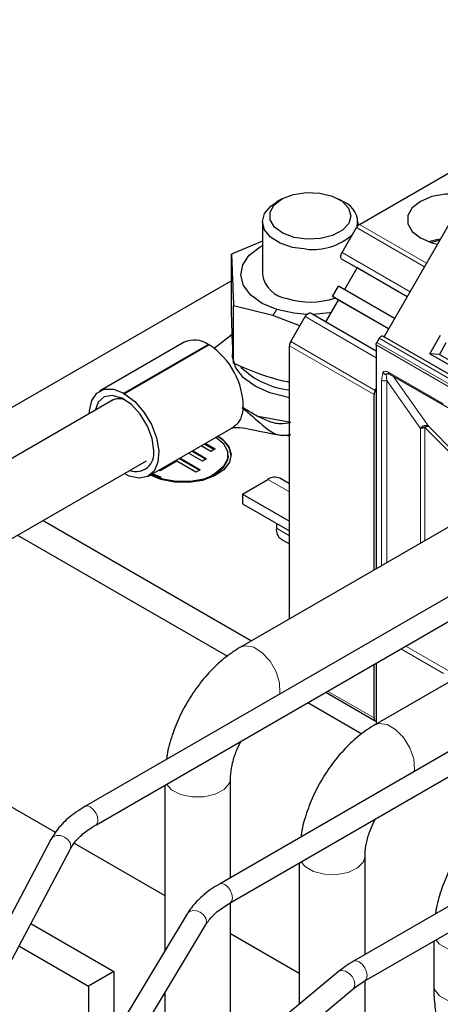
# Model space of a CAD drawing. Header units: millimetres. Extents: x 5 to 418, y 2 to 292.
# Tile 43 of 53: x 339 to 349, y 128 to 150. Entities that reach past the tile are written whole.
import ezdxf

# ---------------------------------------------------------------- set-up
doc = ezdxf.new("R2010")
doc.units = ezdxf.units.MM

msp = doc.modelspace()

# ---------------------------------------------------------------- linework, layer by layer
at = {"color": 7, "linetype": 'Continuous', "lineweight": 25}
for p, q in [((346.9887, 145.8263), (354.8954, 150.3907)), ((345.2474, 146.3875), (345.1342, 146.3222)), ((346.643, 146.3222), (346.5298, 146.3875)), ((347.5355, 143.3175), (349.2022, 146.2043)), ((344.8219, 145.8868), (344.8219, 144.711)), ((346.9553, 145.7999), (346.9553, 145.8868)), ((346.6015, 145.2007), (346.922, 145.7559)), ((344.8219, 145.4555), (344.1327, 145.1661)), ((344.1327, 143.8845), (344.1327, 145.1661)), ((346.9348, 144.8542), (346.6015, 145.0467)), ((346.6548, 144.3693), (346.9348, 144.8542)), ((348.0508, 144.21), (346.9348, 144.8542)), ((344.1327, 144.5678), (337.4033, 140.683)), ((346.3881, 144.2153), (346.5215, 144.4462)), ((347.7708, 143.725), (346.5215, 144.4462)), ((346.2415, 143.6534), (346.5215, 144.1383)), ((347.6375, 143.4941), (346.3881, 144.2153)), ((346.5215, 144.1383), (346.3881, 144.2153)), ((347.6374, 143.4941), (346.5215, 144.1383)), ((345.0566, 143.7924), (344.1787, 144.011)), ((344.1787, 142.7293), (344.1787, 144.011)), ((345.9081, 143.8458), (347.3594, 143.008)), ((345.6559, 143.563), (345.0566, 143.7924)), ((345.4542, 143.2136), (345.7748, 143.7689)), ((343.7466, 143.0628), (344.1509, 143.3803)), ((343.0792, 143.1976), (341.1936, 142.1091)), ((341.7308, 142.0603), (343.6164, 143.1489)), ((347.4289, 143.2867), (347.3759, 143.1951)), ((350.507, 141.6021), (347.5089, 143.3329)), ((348.5576, 142.9431), (348.7975, 143.3587)), ((348.9169, 143.1821), (348.7702, 142.9281)), ((343.6353, 143.138), (341.7497, 142.0494)), ((344.1553, 143.0997), (344.1553, 142.9255)), ((345.4266, 137.0294), (345.4266, 143.1207)), ((347.3594, 143.1393), (347.3594, 138.1452)), ((348.5576, 142.9431), (349.6983, 142.2846)), ((348.7702, 142.9281), (348.5576, 142.9431)), ((348.7702, 142.9281), (349.7449, 142.3653)), ((347.6494, 142.4929), (350.1007, 141.0778)), ((347.3399, 142.1251), (347.3594, 142.1589)), ((341.4932, 141.9106), (331.5559, 136.1739)), ((347.3122, 138.118), (347.3122, 142.0322)), ((345.46, 141.4061), (344.727, 141.5451)), ((342.2869, 140.2153), (344.1762, 141.306)), ((343.2483, 140.7703), (343.5596, 140.59)), ((343.2671, 140.7812), (343.5785, 140.6009)), ((343.6732, 140.764), (343.4557, 140.8901)), ((343.5312, 140.9336), (343.7488, 140.8075)), ((343.55, 140.9445), (343.7677, 140.8184)), ((343.7677, 140.8184), (343.6732, 140.764)), ((332.3292, 134.8344), (342.2388, 140.5551)), ((342.9183, 140.5471), (342.5406, 140.3298)), ((343.3419, 140.3018), (342.9183, 140.5471)), ((342.9655, 140.6071), (343.4174, 140.3452)), ((342.9843, 140.6179), (343.4363, 140.3561)), ((343.484, 140.5465), (343.1729, 140.7268)), ((343.5785, 140.6009), (343.484, 140.5465)), ((344.0602, 140.6613), (344.0602, 140.683)), ((342.5406, 140.3298), (342.5129, 140.3458)), ((343.4363, 140.3561), (343.3419, 140.3018)), ((342.57, 140.1798), (342.3717, 140.2643)), ((344.3801, 139.8125), (344.9458, 140.139)), ((345.4266, 140.0418), (345.2124, 140.1654)), ((344.3801, 139.8125), (345.4266, 139.2083)), ((344.3801, 139.8125), (344.3801, 139.5947)), ((349.6703, 139.4793), (344.334, 136.3987)), ((344.3801, 139.5947), (345.4266, 138.9906)), ((339.9319, 139.2233), (344.5794, 136.5404)), ((345.1343, 139.1593), (345.1343, 139.0503)), ((339.3661, 138.8967), (344.0436, 136.1965)), ((345.2448, 138.8061), (345.4266, 138.7012)), ((350.2115, 138.2424), (340.866, 132.8473)), ((341.106, 132.4316), (350.2115, 137.6881)), ((352.6685, 137.7485), (347.3322, 134.6679)), ((353.2096, 136.5116), (343.8641, 131.1165)), ((344.1041, 130.7008), (353.2096, 135.9573)), ((347.3122, 134.8201), (347.3122, 136.0144)), ((347.3594, 136.0416), (347.3594, 134.6836)), ((334.0485, 135.8269), (340.214, 132.2677)), ((346.2388, 135.3947), (347.3399, 134.7591)), ((345.8356, 135.162), (347.0417, 134.4657)), ((356.2078, 134.7962), (346.8556, 129.3973)), ((347.1089, 128.9585), (356.2078, 134.2112)), ((342.6474, 133.3215), (342.6474, 129.6232)), ((344.1141, 131.2608), (344.1141, 133.4774)), ((340.109, 132.1127), (336.2917, 124.8952)), ((340.6291, 132.028), (342.6474, 130.8629)), ((336.716, 124.6708), (340.5333, 131.8883)), ((347.1122, 129.5454), (347.1122, 131.7466)), ((345.6455, 131.5907), (345.6455, 128.4384)), ((344.1141, 127.1645), (344.1141, 130.7066)), ((343.1456, 130.4499), (340.299, 125.7267)), ((339.6595, 130.2361), (341.514, 129.1656)), ((340.7102, 125.4789), (343.5567, 130.2021)), ((344.1141, 130.0162), (345.6455, 129.1321)), ((348.6437, 129.8445), (348.6437, 128.8618)), ((339.3949, 129.7358), (340.9483, 128.839)), ((346.515, 129.1618), (339.5347, 123.355)), ((341.514, 129.1656), (340.9483, 128.839)), ((341.514, 129.1656), (341.514, 127.7425)), ((347.1122, 122.3183), (347.1122, 128.9604)), ((339.8588, 122.9655), (346.8391, 128.7723)), ((340.9483, 128.839), (340.9483, 126.8039)), ((342.6474, 128.6933), (342.6474, 125.9444))]:
    msp.add_line(p, q, dxfattribs=at)
at = {"color": 7, "linetype": 'Continuous', "lineweight": 18}
for p, q in [((346.9887, 145.8263), (348.4852, 144.9624)), ((348.438, 144.8807), (346.922, 145.7559)), ((346.6015, 145.2007), (348.1175, 144.3255)), ((348.0508, 144.21), (346.6015, 145.0467)), ((345.1462, 143.9277), (345.0566, 143.7924)), ((347.3594, 142.8541), (345.7748, 143.7689)), ((345.4542, 143.2136), (347.3399, 142.1251)), ((350.3741, 141.4643), (347.3759, 143.1951)), ((350.427, 141.556), (347.4289, 143.2867)), ((347.3122, 142.0322), (345.4266, 143.1207)), ((350.3575, 141.4086), (347.3594, 143.1393)), ((347.4819, 142.3478), (347.5063, 142.5232)), ((347.6328, 142.5295), (348.8584, 141.822)), ((347.4819, 138.216), (347.4819, 142.3478)), ((347.5951, 142.3478), (347.5833, 142.4887)), ((347.5951, 142.3478), (348.3481, 141.2767)), ((347.5951, 138.2813), (347.5951, 142.3478)), ((347.7382, 142.4416), (348.5239, 141.3237)), ((344.3661, 141.7391), (344.4048, 141.712)), ((348.3481, 141.2767), (348.3479, 138.7158)), ((349.0409, 140.7004), (348.4423, 141.2991)), ((348.4423, 141.2991), (348.4423, 138.7703)), ((348.5239, 141.3237), (349.1226, 140.725)), ((344.9458, 140.139), (345.4266, 139.8614)), ((345.1343, 139.0503), (345.4266, 138.8816)), ((348.8584, 135.8122), (347.9102, 136.3596)), ((349.1996, 135.7459), (348.0234, 136.4249)), ((346.2778, 135.4173), (347.3122, 134.8201))]:
    msp.add_line(p, q, dxfattribs=at)
at = {"color": 7, "linetype": 'Continuous', "lineweight": 25, "flags": 128}
for points in [[(345.8181, 145.4957), (345.5284, 145.5372), (345.2778, 145.6307), (345.0933, 145.7661), (344.995, 145.9288), (344.9936, 146.1011), (345.0891, 146.2644), (345.2713, 146.4009), (345.5204, 146.4958), (345.8093, 146.5389), (346.1069, 146.5255), (346.3808, 146.4571), (346.6014, 146.341), (346.7447, 146.1898), (346.7953, 146.02), (346.7476, 145.8499), (346.6068, 145.698), (346.3882, 145.5807), (346.1154, 145.5107), (345.8181, 145.4957)], [(349.3276, 146.4871), (349.2129, 146.5016), (348.9, 146.5016), (348.6024, 146.4458), (348.3493, 146.3396), (348.1654, 146.1935), (348.0687, 146.0217), (348.0687, 145.8411), (348.1654, 145.6693), (348.3493, 145.5232), (348.6024, 145.4171), (348.7293, 145.3859)], [(345.8057, 145.2729), (345.4959, 145.3143), (345.221, 145.4066), (345.0055, 145.5415), (344.8684, 145.7071), (344.8219, 145.8887), (344.8703, 146.0701), (345.0091, 146.2353), (345.1342, 146.3222)], [(345.1462, 143.9277), (344.8203, 144.0653), (344.5672, 144.247), (344.4042, 144.4602), (344.3423, 144.6905), (344.3858, 144.9223), (344.5317, 145.1396), (344.7701, 145.3277), (344.8219, 145.3576)], [(348.5275, 145.4415), (348.7049, 145.492), (348.7883, 145.5077)], [(348.7658, 145.4636), (348.7048, 145.4507), (348.594, 145.4196)], [(346.6015, 145.0467), (346.5897, 145.0564), (346.581, 145.0702), (346.5757, 145.0876), (346.5738, 145.1078), (346.5757, 145.13), (346.581, 145.1536), (346.5897, 145.1774), (346.6015, 145.2007)], [(345.8146, 143.8192), (345.5227, 143.8435), (345.1462, 143.9277)], [(345.7748, 143.7689), (345.7891, 143.7906), (345.8054, 143.8101), (345.8231, 143.8265), (345.8415, 143.8392), (345.8598, 143.8478), (345.8775, 143.8518), (345.8938, 143.8511), (345.9081, 143.8458)], [(346.3613, 143.8609), (346.3231, 143.8541), (345.9546, 143.819)], [(345.4266, 141.9611), (345.3734, 141.9701), (344.9923, 142.0691), (344.6633, 142.2178), (344.4055, 142.4076), (344.2339, 142.6276), (344.1585, 142.8648), (344.1553, 142.9255)], [(340.9671, 141.6069), (340.9689, 141.6685), (341.0185, 141.8987), (341.1316, 142.0641), (341.2984, 142.1499), (341.5042, 142.1486), (341.7308, 142.0603)], [(341.7497, 142.0494), (341.7489, 142.0457), (341.7469, 142.0434), (341.7438, 142.0428), (341.7402, 142.0441), (341.7366, 142.0469), (341.7336, 142.0511), (341.7315, 142.0557), (341.7308, 142.0603)], [(342.4002, 140.7812), (342.3644, 141.0493), (342.261, 141.3296), (342.1012, 141.5918), (341.9022, 141.8074), (341.6857, 141.9532), (341.4751, 142.0131), (341.2933, 141.9809), (341.1598, 141.86), (341.0919, 141.6789)], [(341.7497, 142.0494), (341.9762, 141.8761), (342.182, 141.6398), (342.3488, 141.3614), (342.462, 141.0654), (342.5115, 140.778), (342.493, 140.5244), (342.4082, 140.3271), (342.2644, 140.2034), (342.0745, 140.1642), (341.855, 140.2131), (341.7421, 140.2684)], [(343.8326, 141.1077), (343.9184, 141.0487), (344.067, 140.8864), (344.1261, 140.7061), (344.0905, 140.5237), (343.9633, 140.3554), (343.7559, 140.2163), (343.4867, 140.1186), (343.1796, 140.0711), (342.8619, 140.078), (342.5617, 140.1386), (342.3246, 140.2371)], [(343.7855, 141.0804), (343.9512, 140.9451), (344.0479, 140.7733), (344.0479, 140.5927), (343.9512, 140.4209), (343.7673, 140.2748), (343.6965, 140.2377)], [(345.3132, 141.1299), (345.3274, 141.1277), (345.4266, 141.1135)], [(344.0602, 140.6613), (344.0479, 140.5709), (343.9512, 140.3992), (343.7673, 140.253), (343.5142, 140.1469), (343.2166, 140.0911), (342.9037, 140.0911), (342.6062, 140.1469), (342.3531, 140.253)], [(347.3122, 134.8201), (347.3135, 134.8031), (347.3172, 134.788), (347.3234, 134.7752), (347.3317, 134.7651), (347.3421, 134.7579), (347.3541, 134.7538), (347.3584, 134.7531)]]:
    msp.add_lwpolyline(points, dxfattribs=at)
at = {"color": 7, "linetype": 'Continuous', "lineweight": 18, "flags": 128}
for points in [[(344.3342, 136.3988), (344.4499, 136.4325), (344.6308, 136.3973), (344.8211, 136.2765), (344.9952, 136.0864), (345.1295, 135.8527), (345.2058, 135.607), (345.214, 135.3825), (345.2095, 135.3548)], [(347.3323, 134.668), (347.4258, 134.6995), (347.6035, 134.6764), (347.7941, 134.5664), (347.9718, 134.3843), (348.1126, 134.1548), (348.1975, 133.9088), (348.2151, 133.6795), (348.2077, 133.624)], [(342.6852, 133.3433), (342.797, 133.2211), (342.9968, 133.1167), (343.2485, 133.061), (343.518, 133.0615), (343.7689, 133.1182), (343.9675, 133.2234), (344.0868, 133.363), (344.114, 133.4742)], [(341.1557, 132.5415), (341.1428, 132.624), (341.106, 132.7088), (341.0509, 132.783), (340.986, 132.8354), (340.921, 132.858), (340.866, 132.8473), (340.8659, 132.8473)], [(341.1069, 132.4321), (341.1428, 132.474), (341.1557, 132.5415)], [(340.5333, 131.8883), (340.5507, 131.96), (340.5332, 132.0381), (340.4835, 132.1104), (340.409, 132.166), (340.3212, 132.1964), (340.2333, 132.197), (340.1589, 132.1677), (340.1091, 132.1128), (340.109, 132.1127)], [(345.6833, 131.6125), (345.7739, 131.5074), (345.9644, 131.3974), (346.211, 131.3345), (346.4802, 131.3273), (346.7357, 131.3768), (346.943, 131.4762), (347.0742, 131.6121), (347.1122, 131.7434)], [(344.1538, 130.8107), (344.1409, 130.8932), (344.1041, 130.978), (344.0491, 131.0522), (343.9841, 131.1047), (343.9192, 131.1272), (343.8641, 131.1165), (343.8641, 131.1165)], [(344.1057, 130.7018), (344.1409, 130.7432), (344.1538, 130.8107)], [(343.5778, 130.2805), (343.5606, 130.3589), (343.5114, 130.4324), (343.4379, 130.4896), (343.3512, 130.522), (343.2644, 130.5245), (343.1909, 130.4968), (343.1456, 130.4499)], [(343.5567, 130.2021), (343.5606, 130.2089), (343.5778, 130.2805)], [(348.6884, 129.8703), (348.772, 129.7766), (348.9626, 129.6666), (349.2091, 129.6037), (349.4783, 129.5965), (349.7338, 129.646), (349.9412, 129.7454), (350.0723, 129.8813), (350.1103, 130.0126)], [(347.1614, 129.0745), (347.1478, 129.1615), (347.1089, 129.251), (347.0508, 129.3294), (346.9823, 129.3848), (346.9137, 129.4086), (346.8556, 129.3973), (346.8555, 129.3973)], [(346.8852, 128.8836), (346.8693, 128.9692), (346.8242, 129.0543), (346.7567, 129.1262), (346.6771, 129.1739), (346.5974, 129.19), (346.5299, 129.1723), (346.515, 129.1618)], [(346.8391, 128.7723), (346.8693, 128.8108), (346.8852, 128.8836)], [(347.1093, 128.9587), (347.1478, 129.0032), (347.1614, 129.0745)], [(348.6437, 128.8618), (348.6631, 128.7649), (348.772, 128.6225), (348.9626, 128.5125), (349.2091, 128.4497), (349.4783, 128.4425), (349.7338, 128.4919), (349.9412, 128.5913), (350.0723, 128.7273), (350.1103, 128.8618)]]:
    msp.add_lwpolyline(points, dxfattribs=at)
at = {"color": 7, "linetype": 'Continuous', "lineweight": 25}
for centre, radius, start, end in [((346.4587, 145.8694), 0.4889, 349.73028, 67.85941), ((347.0905, 145.6631), 0.1923, 121.95467, 151.14439), ((345.9453, 146.6106), 1.3449, 264.03882, 311.20007), ((345.4599, 144.8112), 0.6458, 188.92325, 262.59169), ((345.8879, 145.8336), 1.7396, 252.90853, 288.55768), ((343.3056, 142.708), 0.5394, 54.8145, 114.81426), ((343.6362, 143.1495), 0.0198, 181.79678, 238.60129), ((345.6189, 143.1141), 0.1924, 148.85627, 178.0435), ((342.7371, 141.7426), 1.6594, 359.72761, 57.22988), ((345.6165, 143.9415), 1.8162, 225.52309, 263.99861), ((347.5045, 142.0256), 0.1924, 148.85627, 178.0435), ((341.6253, 141.6105), 0.3268, 57.78467, 124.13793), ((343.6012, 140.614), 0.5277, 5.13901, 66.22326), ((342.007, 140.7145), 0.3988, 249.55028, 9.62562), ((345.102, 139.9209), 0.2683, 65.69288, 125.61758), ((345.388, 139.018), 0.2557, 172.74417, 235.94365)]:
    msp.add_arc(centre, radius, start, end, dxfattribs=at)
at = {"color": 7, "linetype": 'Continuous', "lineweight": 18}
for centre, radius, start, end in [((347.6708, 142.5247), 0.0384, 172.74417, 235.94365), ((343.5208, 141.8), 0.8818, 354.51311, 354.71772)]:
    msp.add_arc(centre, radius, start, end, dxfattribs=at)
at = {"color": 7, "linetype": 'Continuous', "lineweight": 25}
for points, knots in [([(344.1327, 145.1661), (344.1404, 145.0029), (344.1557, 144.6766), (344.171, 144.2328), (344.1787, 144.011)], [0, 0, 0, 0, 0.4999949, 1, 1, 1, 1]), ([(344.1787, 142.7293), (344.171, 142.8925), (344.1557, 143.2189), (344.1404, 143.6626), (344.1327, 143.8845)], [0, 0, 0, 0, 0.4999949, 1, 1, 1, 1]), ([(345.4266, 142.3013), (345.3028, 142.3297), (344.8868, 142.4251), (344.4708, 142.6038), (344.1787, 142.7293)], [0, 0, 0, 0, 0.2977263, 1, 1, 1, 1]), ([(347.5063, 142.5232), (347.5111, 142.5183), (347.5214, 142.5079), (347.5424, 142.496), (347.564, 142.4891), (347.5778, 142.4888), (347.5833, 142.4887)], [0, 0, 0, 0, 0.2392567, 0.5015013, 0.8007506, 1, 1, 1, 1]), ([(347.5833, 142.4887), (347.5851, 142.4889), (347.5888, 142.4893), (347.5978, 142.4922), (347.6099, 142.4978), (347.6233, 142.5039), (347.6345, 142.5077), (347.6406, 142.5091), (347.6427, 142.5095)], [0, 0, 0, 0, 0.077668, 0.1661398, 0.3954533, 0.6672433, 0.8863212, 1, 1, 1, 1]), ([(347.6213, 142.5029), (347.6211, 142.5028), (347.62, 142.5022), (347.6276, 142.504), (347.6432, 142.4958), (347.6496, 142.4925)], [0, 0, 0, 0, 0.0729908, 0.6169306, 1, 1, 1, 1]), ([(344.1712, 141.3134), (344.2264, 141.3518), (344.3457, 141.4352), (344.38, 141.6176), (344.3985, 141.7157)], [0, 0, 0, 0, 0.4618871, 1, 1, 1, 1]), ([(344.3988, 141.7189), (344.398, 141.7211), (344.3963, 141.7255), (344.3964, 141.7316), (344.3965, 141.7347)], [0, 0, 0, 0, 0.4871548, 1, 1, 1, 1]), ([(344.4048, 141.712), (344.4029, 141.7135), (344.4006, 141.7154), (344.3991, 141.7183), (344.3988, 141.7189)], [0, 0, 0, 0, 0.7947731, 1, 1, 1, 1]), ([(345.46, 141.4061), (345.38, 141.3889), (345.2131, 141.3532), (344.9353, 141.4408), (344.6613, 141.5697), (344.4912, 141.6751), (344.4033, 141.7295)], [0, 0, 0, 0, 0.2231745, 0.4653056, 0.7238931, 1, 1, 1, 1]), ([(344.4048, 141.712), (344.4793, 141.6508), (344.6329, 141.5247), (344.8964, 141.2788), (345.1824, 141.0996), (345.37, 141.1301), (345.46, 141.1448)], [0, 0, 0, 0, 0.2823554, 0.5818484, 0.7994192, 1, 1, 1, 1]), ([(344.1255, 141.2817), (344.1529, 141.2889), (344.2098, 141.3039), (344.366, 141.297), (344.7195, 141.2213), (345.0389, 141.1611), (345.2722, 141.1172)], [0, 0, 0, 0, 0.0855164, 0.1777818, 0.3995627, 1, 1, 1, 1]), ([(348.5239, 141.3237), (348.5104, 141.3293), (348.4832, 141.3405), (348.4332, 141.335), (348.3845, 141.3141), (348.3603, 141.2892), (348.3481, 141.2767)], [0, 0, 0, 0, 0.249998, 0.4999987, 0.7499993, 1, 1, 1, 1]), ([(348.4423, 141.2991), (348.4501, 141.304), (348.4658, 141.3137), (348.4881, 141.3223), (348.5083, 141.3264), (348.5187, 141.3246), (348.5239, 141.3237)], [0, 0, 0, 0, 0.2500013, 0.5000026, 0.7500039, 1, 1, 1, 1]), ([(344.334, 136.3987), (344.266, 136.3568), (344.0773, 136.2406), (343.7864, 135.9972), (343.4753, 135.661), (343.2031, 135.2801), (342.975, 134.8672), (342.8046, 134.4342), (342.7077, 134.1064), (342.6895, 133.9298), (342.6862, 133.8981)], [0, 0, 0, 0, 0.0833074, 0.2309517, 0.3781927, 0.5248867, 0.6714292, 0.8186703, 0.9674265, 1, 1, 1, 1]), ([(347.3322, 134.6679), (347.2641, 134.626), (347.0755, 134.5098), (346.7845, 134.2664), (346.4735, 133.9302), (346.2013, 133.5493), (345.9731, 133.1364), (345.8028, 132.7035), (345.7058, 132.3756), (345.6876, 132.199), (345.6843, 132.1673)], [0, 0, 0, 0, 0.08330744, 0.23095172, 0.37819272, 0.52488672, 0.67142916, 0.81867029, 0.96742647, 1, 1, 1, 1]), ([(344.1141, 133.4774), (344.115, 133.5121), (344.1177, 133.6129), (344.1543, 133.8206), (344.2308, 134.0708), (344.3117, 134.2321), (344.3471, 134.3027)], [0, 0, 0, 0, 0.15652438, 0.45472479, 0.76160584, 1, 1, 1, 1]), ([(340.866, 132.8473), (340.8034, 132.8091), (340.6221, 132.6985), (340.3707, 132.4851), (340.1961, 132.2693), (340.1242, 132.14), (340.109, 132.1127)], [0, 0, 0, 0, 0.1889135, 0.5469274, 0.9044601, 1, 1, 1, 1]), ([(350.3303, 132.9371), (350.2622, 132.8952), (350.0736, 132.7791), (349.7826, 132.5356), (349.4716, 132.1994), (349.1994, 131.8185), (348.9712, 131.4056), (348.8011, 130.9727), (348.7051, 130.6504), (348.6871, 130.4793), (348.6844, 130.453)], [0, 0, 0, 0, 0.08377965, 0.23226082, 0.38033644, 0.52786195, 0.67523503, 0.82331077, 0.97291015, 1, 1, 1, 1]), ([(340.5333, 131.8883), (340.5543, 131.9243), (340.6175, 132.0329), (340.7774, 132.2068), (340.9672, 132.3495), (341.084, 132.4186), (341.106, 132.4316)], [0, 0, 0, 0, 0.1893327, 0.5701234, 0.9192775, 1, 1, 1, 1]), ([(347.1122, 131.7466), (347.1131, 131.7813), (347.1159, 131.8822), (347.1525, 132.0898), (347.2289, 132.34), (347.3098, 132.5013), (347.3452, 132.5719)], [0, 0, 0, 0, 0.1565244, 0.4547248, 0.7616058, 1, 1, 1, 1]), ([(343.8641, 131.1165), (343.8015, 131.0783), (343.6203, 130.9677), (343.3765, 130.761), (343.2178, 130.5671), (343.1532, 130.4623), (343.1456, 130.4499)], [0, 0, 0, 0, 0.2052274, 0.5941581, 0.9520091, 1, 1, 1, 1]), ([(343.5567, 130.2021), (343.5805, 130.2382), (343.6518, 130.3461), (343.8217, 130.5202), (344.012, 130.6419), (344.1041, 130.7008)], [0, 0, 0, 0, 0.2056337, 0.615427, 1, 1, 1, 1]), ([(346.8556, 129.3973), (346.7924, 129.3591), (346.6708, 129.2856), (346.5655, 129.2019), (346.515, 129.1618)], [0, 0, 0, 0, 0.5201238, 1, 1, 1, 1]), ([(346.8391, 128.7723), (346.8816, 128.806), (346.9634, 128.8708), (347.0617, 128.9301), (347.1089, 128.9585)], [0, 0, 0, 0, 0.5202827, 1, 1, 1, 1]), ([(348.6437, 128.8618), (348.6448, 128.7912), (348.6482, 128.5843), (348.6857, 128.2218), (348.7566, 127.8194), (348.8212, 127.5685), (348.8481, 127.4638)], [0, 0, 0, 0, 0.1625045, 0.4760626, 0.7813414, 1, 1, 1, 1])]:
    msp.add_open_spline(points, degree=3, knots=knots, dxfattribs=at)
for points in [[(347.3594, 143.1393), (347.3596, 143.1437), (347.36, 143.1525), (347.3634, 143.1668), (347.3685, 143.1812), (347.3735, 143.1905), (347.3759, 143.1951)], [(347.5089, 143.3329), (347.503, 143.3349), (347.4913, 143.3389), (347.4689, 143.3305), (347.4464, 143.3129), (347.4347, 143.2955), (347.4289, 143.2867)], [(348.3481, 141.2767), (348.3547, 141.2801), (348.3677, 141.2867), (348.3911, 141.2937), (348.4161, 141.2983), (348.4336, 141.2988), (348.4423, 141.2991)]]:
    msp.add_open_spline(points, degree=3, dxfattribs=at)
at = {"color": 7, "linetype": 'Continuous', "lineweight": 18}
msp.add_open_spline([(347.5063, 142.5232), (347.5138, 142.5304), (347.5289, 142.5449), (347.5601, 142.5517), (347.5952, 142.5483), (347.6202, 142.5358), (347.6328, 142.5295)], degree=3, knots=[0, 0, 0, 0, 0.2492254, 0.4999518, 0.7492335, 1, 1, 1, 1], dxfattribs=at)
msp.add_open_spline([(347.4819, 142.3478), (347.4902, 142.344), (347.5067, 142.3364), (347.5385, 142.3332), (347.5703, 142.3364), (347.5868, 142.344), (347.5951, 142.3478)], degree=3, dxfattribs=at)

doc.saveas('drawing.dxf')
